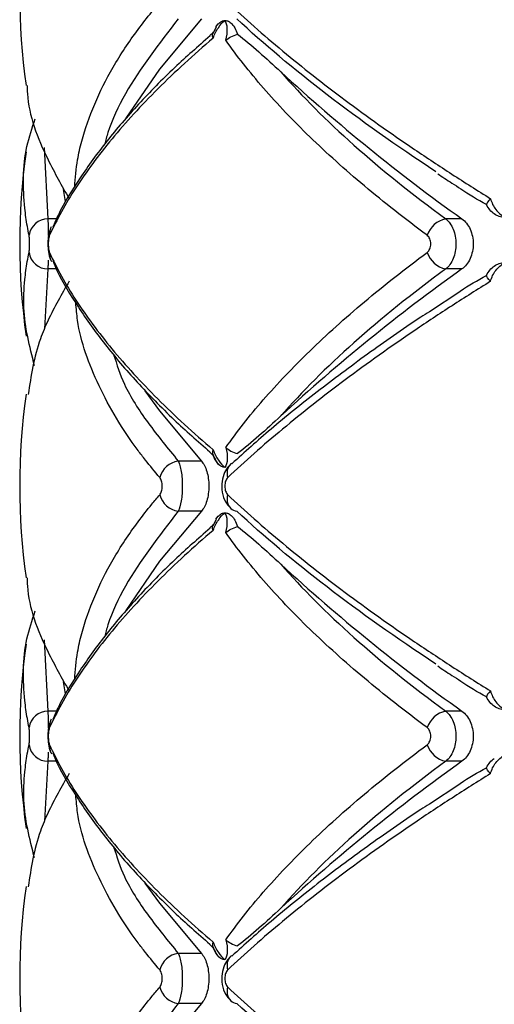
# Paper-space layout '_Frontal' of a CAD drawing. Header units: millimetres. Extents: x -255 to 145, y -320 to 324.
# Tile 10 of 18: x -123 to -97, y -62 to -10. Entities that reach past the tile are written whole.
import ezdxf

# ---------------------------------------------------------------- set-up
doc = ezdxf.new("R2010")
doc.units = ezdxf.units.MM

psp = doc.layouts.new('_Frontal')

# ---------------------------------------------------------------- linework, layer by layer
at = {"color": 7, "linetype": 'Continuous', "lineweight": 25}
for p, q in [((-112.164, -10.241), (-112.341, -10.58)), ((-112.178, -10.234), (-112.057, -10.068)), ((-112.503, -10.685), (-112.307, -10.506)), ((-120.253, -18.819), (-120.14, -19.459)), ((-99.193, -20.368), (-100.045, -20.368)), ((-99.193, -23.015), (-100.045, -23.015)), ((-99.297, -24.226), (-100.914, -25.272)), ((-112.307, -32.877), (-112.509, -32.686)), ((-112.947, -33.16), (-114.171, -33.16)), ((-111.399, -33.309), (-111.357, -33.274)), ((-112.947, -35.807), (-114.171, -35.807)), ((-112.164, -36.241), (-112.341, -36.58)), ((-112.178, -36.234), (-112.057, -36.068)), ((-112.503, -36.685), (-112.307, -36.506)), ((-120.253, -44.819), (-120.14, -45.459)), ((-99.193, -46.368), (-100.045, -46.368)), ((-99.193, -49.015), (-100.045, -49.015)), ((-99.297, -50.226), (-100.914, -51.272)), ((-112.307, -58.877), (-112.509, -58.686)), ((-112.947, -59.16), (-114.171, -59.16)), ((-111.399, -59.309), (-111.357, -59.274)), ((-112.947, -61.807), (-114.171, -61.807))]:
    psp.add_line(p, q, dxfattribs=at)
at = {"color": 8, "linetype": 'Continuous', "lineweight": 25}
for p, q in [((-121.245, -16.593), (-121.055, -20.368)), ((-120.599, -20.368), (-121.055, -20.368)), ((-121.055, -23.015), (-121.225, -26.169)), ((-120.607, -23.015), (-121.055, -23.015)), ((-121.245, -42.593), (-121.055, -46.368)), ((-120.599, -46.368), (-121.055, -46.368)), ((-121.055, -49.015), (-121.225, -52.169)), ((-120.607, -49.015), (-121.055, -49.015))]:
    psp.add_line(p, q, dxfattribs=at)
at = {"color": 7, "linetype": 'Continuous', "lineweight": 25, "flags": 128}
for points in [[(-112.947, -9.807), (-115.159, -12.454), (-116.94, -15.049)], [(-120.894, -20.826), (-120.883, -20.804), (-120.863, -20.767)], [(-115.934, -29.45), (-115.159, -30.514), (-112.947, -33.16)], [(-112.947, -35.807), (-115.159, -38.454), (-116.94, -41.049)], [(-120.894, -46.826), (-120.883, -46.804), (-120.863, -46.767)], [(-115.934, -55.45), (-115.159, -56.514), (-112.947, -59.16)], [(-112.947, -61.807), (-115.159, -64.454), (-116.901, -66.986)]]:
    psp.add_lwpolyline(points, dxfattribs=at)
at = {"color": 7, "linetype": 'Continuous', "lineweight": 25}
for centre, radius, start, end in [((-87.54, -8.484), 35, 172.0285, 187.9533), ((-42.736, 58.948), 97.357, 227.30517, 234.55701), ((-87.54, -21.691), 35, 172.0162, 188.0115), ((-121.049, -21.377), 1.009, 90.365, 172.0559), ((-99.773, -21.67), 1.331, 101.8017, 161.0069), ((-121.049, -22.006), 1.009, 187.9441, 269.635), ((-120.177, -22.22), 0.792, 174.5675, 210.4906), ((-99.773, -21.712), 1.331, 198.9931, 258.1983), ((-42.736, -102.331), 97.357, 125.44299, 132.69483), ((-87.54, -34.484), 35, 172.0285, 187.9533), ((-113.992, -34.339), 1.192, 98.6104, 164.9602), ((-113.992, -34.629), 1.192, 195.0398, 261.3896), ((-111, -35.221), 0.592, 227.7346, 262.2995), ((-42.736, 32.948), 97.357, 227.30517, 234.55701), ((-87.54, -47.691), 35, 172.0162, 188.0115), ((-121.049, -47.377), 1.009, 90.365, 172.0559), ((-99.773, -47.67), 1.331, 101.8017, 161.0069), ((-121.049, -48.006), 1.009, 187.9441, 269.635), ((-120.177, -48.22), 0.792, 174.5675, 210.4906), ((-99.773, -47.712), 1.331, 198.9931, 258.1983), ((-42.736, -128.331), 97.357, 125.44299, 132.69483), ((-87.54, -60.484), 35, 172.0285, 187.9533), ((-113.992, -60.339), 1.192, 98.6104, 164.9602), ((-113.992, -60.629), 1.192, 195.0398, 261.3896), ((-111, -61.221), 0.592, 227.7346, 262.2995)]:
    psp.add_arc(centre, radius, start, end, dxfattribs=at)
at = {"color": 8, "linetype": 'Continuous', "lineweight": 25}
for centre, radius, start, end in [((-120.171, -21.163), 0.797, 154.9934, 185.3445), ((-110.891, -33.799), 0.705, 136.0512, 199.1286), ((-110.892, -35.169), 0.705, 160.8684, 224.0029), ((-120.171, -47.163), 0.797, 154.9934, 185.3445), ((-110.891, -59.799), 0.705, 136.0512, 199.1286), ((-110.892, -61.169), 0.705, 160.8684, 224.0029)]:
    psp.add_arc(centre, radius, start, end, dxfattribs=at)
for points, knots in [([(-119.634, -18.684), (-119.6, -18.205), (-119.543, -17.402), (-119.041, -15.29), (-118.075, -12.978), (-116.571, -10.711), (-115.687, -9.577), (-115.285, -9.104), (-115.144, -8.938)], [0, 0, 0, 0, 0.147293, 0.246688, 0.645336, 0.850888, 0.947757, 1, 1, 1, 1]), ([(-114.171, -9.807), (-115.183, -11.118), (-116.712, -13.099), (-117.764, -15.33), (-118, -16.219), (-118.054, -16.424)], [0, 0, 0, 0, 0.600647, 0.907964, 1, 1, 1, 1]), ([(-121.055, -20.368), (-121.05, -20.462), (-121.039, -20.651), (-121.03, -21.004), (-121.028, -21.242), (-121.028, -21.314)], [0, 0, 0, 0, 0.409644, 0.820141, 1, 1, 1, 1]), ([(-121.035, -22.541), (-121.038, -22.64), (-121.041, -22.73), (-121.047, -22.888), (-121.051, -22.958), (-121.055, -23.015)], [0, 0, 0, 0, 0.5, 0.5, 1, 1, 1, 1]), ([(-115.144, -34.03), (-115.403, -33.722), (-115.801, -33.248), (-117.024, -31.644), (-118.482, -29.185), (-119.431, -26.56), (-119.554, -25.108), (-119.58, -24.8)], [0, 0, 0, 0, 0.102289, 0.157456, 0.528902, 0.90032, 1, 1, 1, 1]), ([(-117.58, -27.531), (-117.415, -28.056), (-117.036, -29.267), (-115.808, -31.151), (-114.718, -32.489), (-114.171, -33.16)], [0, 0, 0, 0, 0.276342, 0.637, 1, 1, 1, 1]), ([(-119.634, -44.684), (-119.6, -44.205), (-119.543, -43.402), (-119.041, -41.29), (-118.075, -38.978), (-116.571, -36.711), (-115.687, -35.577), (-115.285, -35.104), (-115.144, -34.938)], [0, 0, 0, 0, 0.1472928, 0.2466885, 0.645336, 0.8508883, 0.9477568, 1, 1, 1, 1]), ([(-114.171, -35.807), (-115.183, -37.118), (-116.712, -39.099), (-117.764, -41.33), (-118, -42.219), (-118.054, -42.424)], [0, 0, 0, 0, 0.600647, 0.907964, 1, 1, 1, 1]), ([(-121.055, -46.368), (-121.05, -46.462), (-121.039, -46.651), (-121.03, -47.004), (-121.028, -47.242), (-121.028, -47.314)], [0, 0, 0, 0, 0.409644, 0.820141, 1, 1, 1, 1]), ([(-121.035, -48.541), (-121.038, -48.64), (-121.041, -48.73), (-121.047, -48.888), (-121.051, -48.958), (-121.055, -49.015)], [0, 0, 0, 0, 0.5, 0.5, 1, 1, 1, 1]), ([(-115.144, -60.03), (-115.403, -59.722), (-115.801, -59.248), (-117.024, -57.644), (-118.482, -55.185), (-119.431, -52.56), (-119.554, -51.108), (-119.58, -50.8)], [0, 0, 0, 0, 0.102289, 0.157456, 0.528902, 0.90032, 1, 1, 1, 1]), ([(-117.58, -53.531), (-117.415, -54.056), (-117.036, -55.267), (-115.808, -57.151), (-114.718, -58.489), (-114.171, -59.16)], [0, 0, 0, 0, 0.276342, 0.637, 1, 1, 1, 1]), ([(-119.634, -70.684), (-119.6, -70.205), (-119.543, -69.402), (-119.041, -67.29), (-118.075, -64.978), (-116.571, -62.711), (-115.687, -61.577), (-115.285, -61.104), (-115.144, -60.938)], [0, 0, 0, 0, 0.147293, 0.246688, 0.645336, 0.850888, 0.947757, 1, 1, 1, 1]), ([(-114.171, -61.807), (-115.183, -63.118), (-116.712, -65.099), (-117.764, -67.33), (-118, -68.219), (-118.054, -68.424)], [0, 0, 0, 0, 0.600647, 0.907964, 1, 1, 1, 1])]:
    psp.add_open_spline(points, degree=3, knots=knots, dxfattribs=at)
at = {"color": 7, "linetype": 'Continuous', "lineweight": 25}
for points, knots in [([(-111.558, -8.938), (-110.658, -9.785), (-109.686, -10.643), (-107.618, -12.363), (-106.521, -13.227), (-104.203, -14.959), (-102.982, -15.828), (-101.053, -17.136), (-100.393, -17.574), (-99.054, -18.442), (-98.374, -18.873), (-97.682, -19.302)], [0, 0, 0, 0, 0.25, 0.25, 0.5, 0.5, 0.75, 0.75, 0.875, 0.875, 1, 1, 1, 1]), ([(-100.575, -17.877), (-102.655, -16.51), (-104.565, -15.155), (-108.065, -12.465), (-109.654, -11.131), (-111.08, -9.807)], [0, 0, 0, 0, 0.5, 0.5, 1, 1, 1, 1]), ([(-112.324, -10.818), (-112.257, -10.62), (-112.161, -10.433), (-111.944, -10.115), (-111.823, -9.985), (-111.703, -9.891)], [0, 0, 0, 0, 0.5, 0.5, 1, 1, 1, 1]), ([(-112.057, -10.068), (-112.003, -10.01), (-111.946, -9.966), (-111.827, -9.907), (-111.764, -9.891), (-111.703, -9.891)], [0, 0, 0, 0, 0.5, 0.5, 1, 1, 1, 1]), ([(-111.658, -10.936), (-111.594, -10.717), (-111.571, -10.503), (-111.59, -10.142), (-111.634, -9.994), (-111.703, -9.891)], [0, 0, 0, 0, 0.5, 0.5, 1, 1, 1, 1]), ([(-111.703, -9.891), (-111.641, -9.891), (-111.579, -9.906), (-111.457, -9.966), (-111.398, -10.01), (-111.342, -10.068)], [0, 0, 0, 0, 0.5, 0.5, 1, 1, 1, 1]), ([(-111.342, -10.068), (-111.287, -10.124), (-111.233, -10.196), (-111.13, -10.379), (-111.082, -10.488), (-111.042, -10.615)], [0, 0, 0, 0, 0.5, 0.5, 1, 1, 1, 1]), ([(-112.324, -10.818), (-112.847, -11.262), (-113.352, -11.708), (-114.325, -12.601), (-114.794, -13.049), (-116.135, -14.387), (-116.943, -15.27), (-118.39, -17.018), (-119.028, -17.884), (-120.128, -19.583), (-120.591, -20.42), (-120.965, -21.237)], [0, 0, 0, 0, 0.125, 0.125, 0.25, 0.25, 0.5, 0.5, 0.75, 0.75, 1, 1, 1, 1]), ([(-112.49, -10.701), (-113.125, -11.259), (-114.498, -12.467), (-116.31, -14.324), (-117.991, -16.273), (-119.393, -18.22), (-120.33, -19.736), (-120.702, -20.588), (-120.798, -20.807)], [0, 0, 0, 0, 0.162564, 0.351206, 0.542481, 0.736247, 0.932153, 1, 1, 1, 1]), ([(-111.042, -10.615), (-110.669, -10.901), (-110.293, -11.219), (-109.53, -11.889), (-109.144, -12.242), (-108.753, -12.607)], [0, 0, 0, 0, 0.5, 0.5, 1, 1, 1, 1]), ([(-101.031, -21.237), (-102.202, -20.37), (-103.31, -19.497), (-105.376, -17.761), (-106.337, -16.896), (-108.114, -15.174), (-108.93, -14.316), (-110.045, -13.033), (-110.397, -12.608), (-111.058, -11.767), (-111.368, -11.35), (-111.658, -10.936)], [0, 0, 0, 0, 0.25, 0.25, 0.5, 0.5, 0.75, 0.75, 0.875, 0.875, 1, 1, 1, 1]), ([(-108.753, -12.607), (-107.635, -13.89), (-106.348, -15.179), (-103.445, -17.766), (-101.829, -19.064), (-100.045, -20.368)], [0, 0, 0, 0, 0.5, 0.5, 1, 1, 1, 1]), ([(-122.152, -13.319), (-122.148, -13.466), (-122.117, -14.762), (-121.347, -16.78), (-120.318, -18.617), (-119.934, -19.302)], [0, 0, 0, 0, 0.073888, 0.655188, 1, 1, 1, 1]), ([(-122.048, -21.237), (-122.108, -20.921), (-122.198, -20.446), (-122.37, -18.881), (-122.409, -17.128), (-121.884, -15.563), (-121.721, -15.077)], [0, 0, 0, 0, 0.154022, 0.231518, 0.761029, 1, 1, 1, 1]), ([(-100.471, -17.982), (-100.228, -18.149), (-99.837, -18.415), (-99.409, -18.679), (-99.249, -18.777)], [0, 0, 0, 0, 0.6249323, 1, 1, 1, 1]), ([(-97.896, -19.615), (-98.361, -19.358), (-98.826, -19.102), (-99.258, -18.799), (-99.259, -18.799)], [0, 0, 0, 0, 0.998714, 1, 1, 1, 1]), ([(-97.486, -20.107), (-97.569, -20.049), (-97.645, -19.978), (-97.782, -19.813), (-97.844, -19.718), (-97.896, -19.615)], [0, 0, 0, 0, 0.5, 0.5, 1, 1, 1, 1]), ([(-97.682, -19.302), (-97.632, -19.508), (-97.532, -19.707), (-97.274, -20.045), (-97.115, -20.185), (-96.947, -20.284)], [0, 0, 0, 0, 0.5, 0.5, 1, 1, 1, 1]), ([(-96.947, -20.284), (-97.041, -20.284), (-97.135, -20.269), (-97.316, -20.209), (-97.403, -20.166), (-97.486, -20.107)], [0, 0, 0, 0, 0.5, 0.5, 1, 1, 1, 1]), ([(-100.045, -20.368), (-99.965, -20.432), (-99.892, -20.511), (-99.76, -20.697), (-99.703, -20.804), (-99.61, -21.034), (-99.573, -21.161), (-99.525, -21.42), (-99.512, -21.556), (-99.512, -21.961), (-99.562, -22.23), (-99.748, -22.694), (-99.884, -22.887), (-100.045, -23.015)], [0, 0, 0, 0, 0.125, 0.125, 0.25, 0.25, 0.375, 0.375, 0.5, 0.5, 0.75, 0.75, 1, 1, 1, 1]), ([(-99.193, -20.368), (-99.104, -20.432), (-99.023, -20.51), (-98.877, -20.696), (-98.813, -20.802), (-98.709, -21.033), (-98.668, -21.16), (-98.613, -21.419), (-98.599, -21.555), (-98.599, -21.962), (-98.655, -22.231), (-98.864, -22.695), (-99.015, -22.887), (-99.193, -23.015)], [0, 0, 0, 0, 0.125, 0.125, 0.25, 0.25, 0.375, 0.375, 0.5, 0.5, 0.75, 0.75, 1, 1, 1, 1]), ([(-122.048, -22.145), (-122.038, -22.101), (-122.031, -22.035), (-122.02, -21.876), (-122.018, -21.784), (-122.018, -21.599), (-122.02, -21.506), (-122.031, -21.348), (-122.038, -21.281), (-122.048, -21.237)], [0, 0, 0, 0, 0.25, 0.25, 0.5, 0.5, 0.75, 0.75, 1, 1, 1, 1]), ([(-120.922, -20.905), (-120.934, -20.931), (-120.996, -21.066), (-121.036, -21.324), (-121.066, -21.719), (-121.022, -22.136), (-120.987, -22.409), (-120.895, -22.546), (-120.889, -22.555)], [0, 0, 0, 0, 0.051962, 0.270953, 0.486382, 0.709478, 0.980097, 1, 1, 1, 1]), ([(-120.965, -21.237), (-120.984, -21.279), (-121.001, -21.342), (-121.025, -21.502), (-121.032, -21.596), (-121.032, -21.788), (-121.025, -21.884), (-121.001, -22.041), (-120.984, -22.104), (-120.965, -22.145)], [0, 0, 0, 0, 0.25, 0.25, 0.5, 0.5, 0.75, 0.75, 1, 1, 1, 1]), ([(-101.031, -22.145), (-100.972, -22.101), (-100.922, -22.035), (-100.854, -21.876), (-100.836, -21.784), (-100.836, -21.599), (-100.854, -21.506), (-100.922, -21.348), (-100.972, -21.281), (-101.031, -21.237)], [0, 0, 0, 0, 0.25, 0.25, 0.5, 0.5, 0.75, 0.75, 1, 1, 1, 1]), ([(-121.756, -28.122), (-122.016, -27.107), (-122.402, -25.594), (-122.298, -23.754), (-122.174, -22.779), (-122.079, -22.304), (-122.048, -22.145)], [0, 0, 0, 0, 0.5109129, 0.761253, 0.9200848, 1, 1, 1, 1]), ([(-120.965, -22.145), (-120.59, -22.966), (-120.124, -23.807), (-119.023, -25.506), (-118.388, -26.366), (-116.948, -28.107), (-116.143, -28.987), (-114.803, -30.325), (-114.333, -30.774), (-113.356, -31.671), (-112.849, -32.119), (-112.324, -32.565)], [0, 0, 0, 0, 0.25, 0.25, 0.5, 0.5, 0.75, 0.75, 0.875, 0.875, 1, 1, 1, 1]), ([(-111.658, -32.446), (-111.08, -31.622), (-110.42, -30.781), (-108.937, -29.075), (-108.119, -28.214), (-106.338, -26.487), (-105.374, -25.619), (-103.303, -23.88), (-102.199, -23.011), (-101.031, -22.145)], [0, 0, 0, 0, 0.25, 0.25, 0.5, 0.5, 0.75, 0.75, 1, 1, 1, 1]), ([(-120.799, -22.575), (-120.726, -22.749), (-120.383, -23.556), (-119.476, -25.034), (-118.079, -27), (-116.379, -28.985), (-114.54, -30.877), (-113.142, -32.107), (-112.499, -32.673)], [0, 0, 0, 0, 0.053809, 0.250284, 0.446763, 0.641961, 0.835259, 1, 1, 1, 1]), ([(-97.896, -23.353), (-97.844, -23.249), (-97.784, -23.156), (-97.646, -22.991), (-97.569, -22.919), (-97.486, -22.86)], [0, 0, 0, 0, 0.5, 0.5, 1, 1, 1, 1]), ([(-97.682, -23.666), (-97.632, -23.46), (-97.532, -23.261), (-97.274, -22.922), (-97.115, -22.783), (-96.947, -22.684)], [0, 0, 0, 0, 0.5, 0.5, 1, 1, 1, 1]), ([(-97.486, -22.86), (-97.403, -22.802), (-97.316, -22.758), (-97.135, -22.699), (-97.041, -22.684), (-96.947, -22.684)], [0, 0, 0, 0, 0.5, 0.5, 1, 1, 1, 1]), ([(-100.045, -23.015), (-101.829, -24.318), (-103.445, -25.617), (-106.348, -28.204), (-107.635, -29.492), (-108.753, -30.776)], [0, 0, 0, 0, 0.5, 0.5, 1, 1, 1, 1]), ([(-99.308, -24.203), (-99.299, -24.196), (-98.851, -23.882), (-98.369, -23.615), (-97.896, -23.353)], [0, 0, 0, 0, 0.01995, 1, 1, 1, 1]), ([(-119.934, -23.666), (-120.326, -24.351), (-120.903, -25.359), (-121.743, -27.355), (-121.94, -28.66), (-122.089, -29.64)], [0, 0, 0, 0, 0.345257, 0.508296, 1, 1, 1, 1]), ([(-97.682, -23.666), (-98.371, -24.093), (-99.05, -24.523), (-100.385, -25.388), (-101.042, -25.824), (-102.97, -27.132), (-104.196, -28.003), (-106.521, -29.741), (-107.623, -30.609), (-109.693, -32.331), (-110.661, -33.186), (-111.558, -34.03)], [0, 0, 0, 0, 0.125, 0.125, 0.25, 0.25, 0.5, 0.5, 0.75, 0.75, 1, 1, 1, 1]), ([(-100.914, -25.272), (-101.065, -25.37), (-102.224, -26.116), (-104.22, -27.529), (-106.874, -29.502), (-109.271, -31.435), (-110.663, -32.692), (-111.336, -33.3)], [0, 0, 0, 0, 0.036226, 0.278435, 0.522957, 0.769535, 1, 1, 1, 1]), ([(-108.753, -30.776), (-109.144, -31.141), (-109.53, -31.494), (-110.293, -32.164), (-110.669, -32.482), (-111.042, -32.767)], [0, 0, 0, 0, 0.5, 0.5, 1, 1, 1, 1]), ([(-112.324, -32.565), (-112.257, -32.763), (-112.161, -32.95), (-111.944, -33.267), (-111.824, -33.397), (-111.703, -33.491)], [0, 0, 0, 0, 0.5, 0.5, 1, 1, 1, 1]), ([(-111.658, -32.446), (-111.594, -32.665), (-111.571, -32.88), (-111.59, -33.24), (-111.634, -33.388), (-111.703, -33.491)], [0, 0, 0, 0, 0.5, 0.5, 1, 1, 1, 1]), ([(-111.658, -32.446), (-111.583, -32.509), (-111.493, -32.572), (-111.284, -32.684), (-111.168, -32.732), (-111.042, -32.767)], [0, 0, 0, 0, 0.5, 0.5, 1, 1, 1, 1]), ([(-114.171, -33.16), (-114.138, -33.224), (-114.109, -33.303), (-114.056, -33.489), (-114.033, -33.595), (-113.995, -33.826), (-113.98, -33.952), (-113.961, -34.212), (-113.956, -34.347), (-113.956, -34.753), (-113.976, -35.022), (-114.051, -35.487), (-114.106, -35.679), (-114.171, -35.807)], [0, 0, 0, 0, 0.125, 0.125, 0.25, 0.25, 0.375, 0.375, 0.5, 0.5, 0.75, 0.75, 1, 1, 1, 1]), ([(-112.947, -33.16), (-112.89, -33.223), (-112.837, -33.3), (-112.741, -33.483), (-112.698, -33.589), (-112.629, -33.819), (-112.601, -33.946), (-112.564, -34.208), (-112.554, -34.345), (-112.554, -34.757), (-112.593, -35.029), (-112.733, -35.494), (-112.832, -35.682), (-112.947, -35.807)], [0, 0, 0, 0, 0.125, 0.125, 0.25, 0.25, 0.375, 0.375, 0.5, 0.5, 0.75, 0.75, 1, 1, 1, 1]), ([(-112.337, -32.798), (-112.292, -32.919), (-112.213, -33.129), (-112.08, -33.289), (-112.024, -33.356)], [0, 0, 0, 0, 0.578687, 1, 1, 1, 1]), ([(-111.703, -33.491), (-111.764, -33.491), (-111.826, -33.476), (-111.946, -33.417), (-112.003, -33.373), (-112.057, -33.315)], [0, 0, 0, 0, 0.5, 0.5, 1, 1, 1, 1]), ([(-111.39, -33.32), (-111.452, -33.376), (-111.618, -33.529), (-111.791, -33.888), (-111.898, -34.389), (-111.84, -34.942), (-111.664, -35.39), (-111.459, -35.578), (-111.386, -35.645)], [0, 0, 0, 0, 0.097841, 0.262476, 0.456962, 0.676654, 0.885106, 1, 1, 1, 1]), ([(-115.144, -34.938), (-115.106, -34.895), (-115.075, -34.829), (-115.031, -34.67), (-115.019, -34.577), (-115.019, -34.39), (-115.031, -34.296), (-115.075, -34.138), (-115.106, -34.073), (-115.144, -34.03)], [0, 0, 0, 0, 0.25, 0.25, 0.5, 0.5, 0.75, 0.75, 1, 1, 1, 1]), ([(-111.558, -34.03), (-111.604, -34.073), (-111.643, -34.138), (-111.698, -34.298), (-111.712, -34.391), (-111.712, -34.578), (-111.697, -34.671), (-111.643, -34.829), (-111.604, -34.895), (-111.558, -34.938)], [0, 0, 0, 0, 0.25, 0.25, 0.5, 0.5, 0.75, 0.75, 1, 1, 1, 1]), ([(-111.558, -34.938), (-110.658, -35.785), (-109.686, -36.643), (-107.618, -38.363), (-106.521, -39.227), (-104.203, -40.959), (-102.982, -41.828), (-101.053, -43.136), (-100.393, -43.574), (-99.054, -44.442), (-98.374, -44.873), (-97.682, -45.302)], [0, 0, 0, 0, 0.25, 0.25, 0.5, 0.5, 0.75, 0.75, 0.875, 0.875, 1, 1, 1, 1]), ([(-100.575, -43.877), (-102.655, -42.51), (-104.565, -41.155), (-108.065, -38.465), (-109.654, -37.131), (-111.08, -35.807)], [0, 0, 0, 0, 0.5, 0.5, 1, 1, 1, 1]), ([(-112.324, -36.818), (-112.257, -36.62), (-112.161, -36.433), (-111.944, -36.115), (-111.823, -35.985), (-111.703, -35.891)], [0, 0, 0, 0, 0.5, 0.5, 1, 1, 1, 1]), ([(-112.057, -36.068), (-112.003, -36.01), (-111.946, -35.966), (-111.827, -35.907), (-111.764, -35.891), (-111.703, -35.891)], [0, 0, 0, 0, 0.5, 0.5, 1, 1, 1, 1]), ([(-111.658, -36.936), (-111.594, -36.717), (-111.571, -36.503), (-111.59, -36.142), (-111.634, -35.994), (-111.703, -35.891)], [0, 0, 0, 0, 0.5, 0.5, 1, 1, 1, 1]), ([(-111.703, -35.891), (-111.641, -35.891), (-111.579, -35.906), (-111.457, -35.966), (-111.398, -36.01), (-111.342, -36.068)], [0, 0, 0, 0, 0.5, 0.5, 1, 1, 1, 1]), ([(-111.342, -36.068), (-111.287, -36.124), (-111.233, -36.196), (-111.13, -36.379), (-111.082, -36.488), (-111.042, -36.615)], [0, 0, 0, 0, 0.5, 0.5, 1, 1, 1, 1]), ([(-112.324, -36.818), (-112.847, -37.262), (-113.352, -37.708), (-114.325, -38.601), (-114.794, -39.049), (-116.135, -40.387), (-116.943, -41.27), (-118.39, -43.018), (-119.028, -43.884), (-120.128, -45.583), (-120.591, -46.42), (-120.965, -47.237)], [0, 0, 0, 0, 0.125, 0.125, 0.25, 0.25, 0.5, 0.5, 0.75, 0.75, 1, 1, 1, 1]), ([(-112.49, -36.701), (-113.125, -37.259), (-114.498, -38.467), (-116.31, -40.324), (-117.991, -42.273), (-119.393, -44.22), (-120.33, -45.736), (-120.702, -46.588), (-120.798, -46.807)], [0, 0, 0, 0, 0.162564, 0.351206, 0.542481, 0.736247, 0.932153, 1, 1, 1, 1]), ([(-111.042, -36.615), (-110.669, -36.901), (-110.293, -37.219), (-109.53, -37.889), (-109.144, -38.242), (-108.753, -38.607)], [0, 0, 0, 0, 0.5, 0.5, 1, 1, 1, 1]), ([(-101.031, -47.237), (-102.202, -46.37), (-103.31, -45.497), (-105.376, -43.761), (-106.337, -42.896), (-108.114, -41.174), (-108.93, -40.316), (-110.045, -39.033), (-110.397, -38.608), (-111.058, -37.767), (-111.368, -37.35), (-111.658, -36.936)], [0, 0, 0, 0, 0.25, 0.25, 0.5, 0.5, 0.75, 0.75, 0.875, 0.875, 1, 1, 1, 1]), ([(-108.753, -38.607), (-107.635, -39.89), (-106.348, -41.179), (-103.445, -43.766), (-101.829, -45.064), (-100.045, -46.368)], [0, 0, 0, 0, 0.5, 0.5, 1, 1, 1, 1]), ([(-122.152, -39.319), (-122.148, -39.466), (-122.117, -40.762), (-121.347, -42.78), (-120.318, -44.617), (-119.934, -45.302)], [0, 0, 0, 0, 0.0738876, 0.6551878, 1, 1, 1, 1]), ([(-122.048, -47.237), (-122.108, -46.921), (-122.198, -46.446), (-122.37, -44.881), (-122.409, -43.128), (-121.884, -41.563), (-121.721, -41.077)], [0, 0, 0, 0, 0.1540225, 0.2315181, 0.7610287, 1, 1, 1, 1]), ([(-100.471, -43.982), (-100.228, -44.149), (-99.837, -44.415), (-99.409, -44.679), (-99.249, -44.777)], [0, 0, 0, 0, 0.624932, 1, 1, 1, 1]), ([(-97.896, -45.615), (-98.361, -45.358), (-98.826, -45.102), (-99.258, -44.799), (-99.259, -44.799)], [0, 0, 0, 0, 0.998714, 1, 1, 1, 1]), ([(-97.486, -46.107), (-97.569, -46.049), (-97.645, -45.978), (-97.782, -45.813), (-97.844, -45.718), (-97.896, -45.615)], [0, 0, 0, 0, 0.5, 0.5, 1, 1, 1, 1]), ([(-97.682, -45.302), (-97.632, -45.508), (-97.532, -45.707), (-97.274, -46.045), (-97.115, -46.185), (-96.947, -46.284)], [0, 0, 0, 0, 0.5, 0.5, 1, 1, 1, 1]), ([(-96.947, -46.284), (-97.041, -46.284), (-97.135, -46.269), (-97.316, -46.209), (-97.403, -46.166), (-97.486, -46.107)], [0, 0, 0, 0, 0.5, 0.5, 1, 1, 1, 1]), ([(-100.045, -46.368), (-99.965, -46.432), (-99.892, -46.511), (-99.76, -46.697), (-99.703, -46.804), (-99.61, -47.034), (-99.573, -47.161), (-99.525, -47.42), (-99.512, -47.556), (-99.512, -47.961), (-99.562, -48.23), (-99.748, -48.694), (-99.884, -48.887), (-100.045, -49.015)], [0, 0, 0, 0, 0.125, 0.125, 0.25, 0.25, 0.375, 0.375, 0.5, 0.5, 0.75, 0.75, 1, 1, 1, 1]), ([(-99.193, -46.368), (-99.104, -46.432), (-99.023, -46.51), (-98.877, -46.696), (-98.813, -46.802), (-98.709, -47.033), (-98.668, -47.16), (-98.613, -47.419), (-98.599, -47.555), (-98.599, -47.962), (-98.655, -48.231), (-98.864, -48.695), (-99.015, -48.887), (-99.193, -49.015)], [0, 0, 0, 0, 0.125, 0.125, 0.25, 0.25, 0.375, 0.375, 0.5, 0.5, 0.75, 0.75, 1, 1, 1, 1]), ([(-122.048, -48.145), (-122.038, -48.101), (-122.031, -48.035), (-122.02, -47.876), (-122.018, -47.784), (-122.018, -47.599), (-122.02, -47.506), (-122.031, -47.348), (-122.038, -47.281), (-122.048, -47.237)], [0, 0, 0, 0, 0.25, 0.25, 0.5, 0.5, 0.75, 0.75, 1, 1, 1, 1]), ([(-120.922, -46.905), (-120.934, -46.931), (-120.996, -47.066), (-121.036, -47.324), (-121.066, -47.719), (-121.022, -48.136), (-120.987, -48.409), (-120.895, -48.546), (-120.889, -48.555)], [0, 0, 0, 0, 0.051962, 0.270953, 0.486382, 0.709478, 0.980097, 1, 1, 1, 1]), ([(-120.965, -47.237), (-120.984, -47.279), (-121.001, -47.342), (-121.025, -47.502), (-121.032, -47.596), (-121.032, -47.788), (-121.025, -47.884), (-121.001, -48.041), (-120.984, -48.104), (-120.965, -48.145)], [0, 0, 0, 0, 0.25, 0.25, 0.5, 0.5, 0.75, 0.75, 1, 1, 1, 1]), ([(-101.031, -48.145), (-100.972, -48.101), (-100.922, -48.035), (-100.854, -47.876), (-100.836, -47.784), (-100.836, -47.599), (-100.854, -47.506), (-100.922, -47.348), (-100.972, -47.281), (-101.031, -47.237)], [0, 0, 0, 0, 0.25, 0.25, 0.5, 0.5, 0.75, 0.75, 1, 1, 1, 1]), ([(-121.756, -54.122), (-122.016, -53.107), (-122.402, -51.594), (-122.298, -49.754), (-122.174, -48.779), (-122.079, -48.304), (-122.048, -48.145)], [0, 0, 0, 0, 0.510913, 0.761253, 0.920085, 1, 1, 1, 1]), ([(-120.965, -48.145), (-120.59, -48.966), (-120.124, -49.807), (-119.023, -51.506), (-118.388, -52.366), (-116.948, -54.107), (-116.143, -54.987), (-114.803, -56.325), (-114.333, -56.774), (-113.356, -57.671), (-112.849, -58.119), (-112.324, -58.565)], [0, 0, 0, 0, 0.25, 0.25, 0.5, 0.5, 0.75, 0.75, 0.875, 0.875, 1, 1, 1, 1]), ([(-111.658, -58.446), (-111.08, -57.622), (-110.42, -56.781), (-108.937, -55.075), (-108.119, -54.214), (-106.338, -52.487), (-105.374, -51.619), (-103.303, -49.88), (-102.199, -49.011), (-101.031, -48.145)], [0, 0, 0, 0, 0.25, 0.25, 0.5, 0.5, 0.75, 0.75, 1, 1, 1, 1]), ([(-120.799, -48.575), (-120.726, -48.749), (-120.383, -49.556), (-119.476, -51.034), (-118.079, -53), (-116.379, -54.985), (-114.54, -56.877), (-113.142, -58.107), (-112.499, -58.673)], [0, 0, 0, 0, 0.053809, 0.250284, 0.446763, 0.641961, 0.835259, 1, 1, 1, 1]), ([(-97.896, -49.353), (-97.844, -49.249), (-97.784, -49.156), (-97.646, -48.991), (-97.569, -48.919), (-97.486, -48.86)], [0, 0, 0, 0, 0.5, 0.5, 1, 1, 1, 1]), ([(-97.682, -49.666), (-97.632, -49.46), (-97.532, -49.261), (-97.274, -48.922), (-97.115, -48.783), (-96.947, -48.684)], [0, 0, 0, 0, 0.5, 0.5, 1, 1, 1, 1]), ([(-100.045, -49.015), (-101.829, -50.318), (-103.445, -51.617), (-106.348, -54.204), (-107.635, -55.492), (-108.753, -56.776)], [0, 0, 0, 0, 0.5, 0.5, 1, 1, 1, 1]), ([(-99.308, -50.203), (-99.299, -50.196), (-98.851, -49.882), (-98.369, -49.615), (-97.896, -49.353)], [0, 0, 0, 0, 0.01995, 1, 1, 1, 1]), ([(-119.934, -49.666), (-120.326, -50.351), (-120.903, -51.359), (-121.743, -53.355), (-121.94, -54.66), (-122.089, -55.64)], [0, 0, 0, 0, 0.345257, 0.508296, 1, 1, 1, 1]), ([(-97.682, -49.666), (-98.371, -50.093), (-99.05, -50.523), (-100.385, -51.388), (-101.042, -51.824), (-102.97, -53.132), (-104.196, -54.003), (-106.521, -55.741), (-107.623, -56.609), (-109.693, -58.331), (-110.661, -59.186), (-111.558, -60.03)], [0, 0, 0, 0, 0.125, 0.125, 0.25, 0.25, 0.5, 0.5, 0.75, 0.75, 1, 1, 1, 1]), ([(-100.914, -51.272), (-101.065, -51.37), (-102.224, -52.116), (-104.22, -53.529), (-106.874, -55.502), (-109.271, -57.435), (-110.663, -58.692), (-111.336, -59.3)], [0, 0, 0, 0, 0.036226, 0.278435, 0.522957, 0.769535, 1, 1, 1, 1]), ([(-108.753, -56.776), (-109.144, -57.141), (-109.53, -57.494), (-110.293, -58.164), (-110.669, -58.482), (-111.042, -58.767)], [0, 0, 0, 0, 0.5, 0.5, 1, 1, 1, 1]), ([(-112.324, -58.565), (-112.257, -58.763), (-112.161, -58.95), (-111.944, -59.267), (-111.824, -59.397), (-111.703, -59.491)], [0, 0, 0, 0, 0.5, 0.5, 1, 1, 1, 1]), ([(-111.658, -58.446), (-111.594, -58.665), (-111.571, -58.88), (-111.59, -59.24), (-111.634, -59.388), (-111.703, -59.491)], [0, 0, 0, 0, 0.5, 0.5, 1, 1, 1, 1]), ([(-111.658, -58.446), (-111.583, -58.509), (-111.493, -58.572), (-111.284, -58.684), (-111.168, -58.732), (-111.042, -58.767)], [0, 0, 0, 0, 0.5, 0.5, 1, 1, 1, 1]), ([(-114.171, -59.16), (-114.138, -59.224), (-114.109, -59.303), (-114.056, -59.489), (-114.033, -59.595), (-113.995, -59.826), (-113.98, -59.952), (-113.961, -60.212), (-113.956, -60.347), (-113.956, -60.753), (-113.976, -61.022), (-114.051, -61.487), (-114.106, -61.679), (-114.171, -61.807)], [0, 0, 0, 0, 0.125, 0.125, 0.25, 0.25, 0.375, 0.375, 0.5, 0.5, 0.75, 0.75, 1, 1, 1, 1]), ([(-112.947, -59.16), (-112.89, -59.223), (-112.837, -59.3), (-112.741, -59.483), (-112.698, -59.589), (-112.629, -59.819), (-112.601, -59.946), (-112.564, -60.208), (-112.554, -60.345), (-112.554, -60.757), (-112.593, -61.029), (-112.733, -61.494), (-112.832, -61.682), (-112.947, -61.807)], [0, 0, 0, 0, 0.125, 0.125, 0.25, 0.25, 0.375, 0.375, 0.5, 0.5, 0.75, 0.75, 1, 1, 1, 1]), ([(-112.337, -58.798), (-112.292, -58.919), (-112.213, -59.129), (-112.08, -59.289), (-112.024, -59.356)], [0, 0, 0, 0, 0.578687, 1, 1, 1, 1]), ([(-111.703, -59.491), (-111.764, -59.491), (-111.826, -59.476), (-111.946, -59.417), (-112.003, -59.373), (-112.057, -59.315)], [0, 0, 0, 0, 0.5, 0.5, 1, 1, 1, 1]), ([(-111.39, -59.32), (-111.452, -59.376), (-111.618, -59.529), (-111.791, -59.888), (-111.898, -60.389), (-111.84, -60.942), (-111.664, -61.39), (-111.459, -61.578), (-111.386, -61.645)], [0, 0, 0, 0, 0.0978415, 0.2624762, 0.456962, 0.6766541, 0.8851057, 1, 1, 1, 1]), ([(-115.144, -60.938), (-115.106, -60.895), (-115.075, -60.829), (-115.031, -60.67), (-115.019, -60.577), (-115.019, -60.39), (-115.031, -60.296), (-115.075, -60.138), (-115.106, -60.073), (-115.144, -60.03)], [0, 0, 0, 0, 0.25, 0.25, 0.5, 0.5, 0.75, 0.75, 1, 1, 1, 1]), ([(-111.558, -60.03), (-111.604, -60.073), (-111.643, -60.138), (-111.698, -60.298), (-111.712, -60.391), (-111.712, -60.578), (-111.697, -60.671), (-111.643, -60.829), (-111.604, -60.895), (-111.558, -60.938)], [0, 0, 0, 0, 0.25, 0.25, 0.5, 0.5, 0.75, 0.75, 1, 1, 1, 1]), ([(-111.558, -60.938), (-110.658, -61.785), (-109.686, -62.643), (-107.618, -64.363), (-106.521, -65.227), (-104.203, -66.959), (-102.982, -67.828), (-101.053, -69.136), (-100.393, -69.574), (-99.054, -70.442), (-98.374, -70.873), (-97.682, -71.302)], [0, 0, 0, 0, 0.25, 0.25, 0.5, 0.5, 0.75, 0.75, 0.875, 0.875, 1, 1, 1, 1]), ([(-100.575, -69.877), (-102.655, -68.51), (-104.565, -67.155), (-108.065, -64.465), (-109.654, -63.131), (-111.08, -61.807)], [0, 0, 0, 0, 0.5, 0.5, 1, 1, 1, 1])]:
    psp.add_open_spline(points, degree=3, knots=knots, dxfattribs=at)
for points in [[(-112.324, -10.818), (-112.385, -10.695), (-112.381, -10.579), (-112.307, -10.506)], [(-111.658, -10.936), (-111.509, -10.811), (-111.294, -10.686), (-111.042, -10.615)], [(-97.682, -19.302), (-97.816, -19.425), (-97.894, -19.544), (-97.896, -19.615)], [(-97.682, -23.666), (-97.816, -23.543), (-97.894, -23.424), (-97.896, -23.353)], [(-112.324, -32.565), (-112.385, -32.688), (-112.381, -32.804), (-112.307, -32.877)], [(-112.057, -33.315), (-112.147, -33.219), (-112.236, -33.076), (-112.307, -32.877)], [(-112.324, -36.818), (-112.385, -36.695), (-112.381, -36.579), (-112.307, -36.506)], [(-111.658, -36.936), (-111.509, -36.811), (-111.294, -36.686), (-111.042, -36.615)], [(-97.682, -45.302), (-97.816, -45.425), (-97.894, -45.544), (-97.896, -45.615)], [(-97.682, -49.666), (-97.816, -49.543), (-97.894, -49.424), (-97.896, -49.353)], [(-112.324, -58.565), (-112.385, -58.688), (-112.381, -58.804), (-112.307, -58.877)], [(-112.057, -59.315), (-112.147, -59.219), (-112.236, -59.076), (-112.307, -58.877)]]:
    psp.add_open_spline(points, degree=3, dxfattribs=at)

doc.saveas('drawing.dxf')
